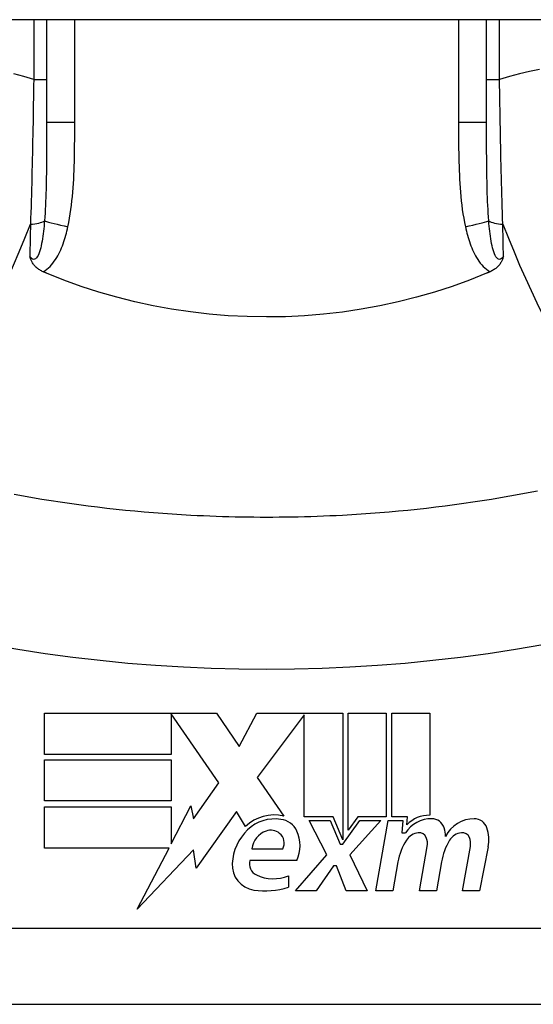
# Model space of a CAD drawing. Header units: inches. Extents: x 12 to 399, y 35 to 188.
# Tile 130 of 191: x 16.28 to 16.547, y 186.534 to 187.045. Entities that reach past the tile are written whole.
import ezdxf

# ---------------------------------------------------------------- set-up
doc = ezdxf.new("R2010")
doc.units = ezdxf.units.IN
doc.header["$MEASUREMENT"] = 0
doc.layers.add('Visible Edges(ANSI)', color=7, linetype='Continuous', lineweight=25)
doc.layers.add('Visible Tangent Edges(ANSI)', color=7, linetype='Continuous', lineweight=25)

msp = doc.modelspace()

# ---------------------------------------------------------------- linework, layer by layer
at = {"layer": 'Visible Edges(ANSI)'}
for p, q in [((53.86231792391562, 187.0446078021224), (12.25731792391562, 187.0446078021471)), ((16.29414469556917, 187.0446078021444), (16.29414469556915, 186.9912124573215)), ((16.52249115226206, 186.9912124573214), (16.52249115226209, 187.0446078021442)), ((16.29304337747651, 186.6848282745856), (16.3822433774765, 186.6848282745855)), ((16.29304337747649, 186.6634282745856), (16.29304337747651, 186.6848282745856)), ((16.3588433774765, 186.6844214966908), (16.35884337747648, 186.6634282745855)), ((16.38344337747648, 186.6486282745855), (16.3588433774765, 186.6844214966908)), ((16.3822433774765, 186.6848282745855), (16.39398642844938, 186.6674184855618)), ((16.39398642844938, 186.6674184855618), (16.4032433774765, 186.6848282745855)), ((16.4032433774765, 186.6848282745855), (16.44784337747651, 186.6848282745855)), ((16.4278433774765, 186.6839919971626), (16.40344337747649, 186.6513282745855)), ((16.42784337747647, 186.6309282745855), (16.4278433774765, 186.6839919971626)), ((16.44784337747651, 186.6848282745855), (16.44784337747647, 186.6191490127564)), ((16.45064337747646, 186.6240282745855), (16.4506433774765, 186.6848282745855)), ((16.4506433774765, 186.6848282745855), (16.4704433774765, 186.6848282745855)), ((16.4704433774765, 186.6848282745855), (16.47044337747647, 186.6309282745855)), ((16.47324337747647, 186.6309282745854), (16.4732433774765, 186.6848282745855)), ((16.4732433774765, 186.6848282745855), (16.4930433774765, 186.6848282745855)), ((16.4930433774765, 186.6848282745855), (16.49304337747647, 186.6318282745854)), ((16.35884337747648, 186.6634282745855), (16.29304337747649, 186.6634282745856)), ((16.29304337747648, 186.6392282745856), (16.29304337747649, 186.6606282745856)), ((16.29304337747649, 186.6606282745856), (16.35884337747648, 186.6606282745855)), ((16.35884337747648, 186.6606282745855), (16.35884337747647, 186.6392282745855)), ((16.40344337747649, 186.6513282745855), (16.41724337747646, 186.6314282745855)), ((16.37034654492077, 186.6299240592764), (16.38344337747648, 186.6486282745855)), ((16.35884337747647, 186.6392282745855), (16.29304337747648, 186.6392282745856)), ((16.29304337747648, 186.6362282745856), (16.35884337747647, 186.6362282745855)), ((16.29304337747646, 186.6148282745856), (16.29304337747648, 186.6362282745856)), ((16.35884337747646, 186.6170342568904), (16.36904337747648, 186.6366282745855)), ((16.35884337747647, 186.6362282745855), (16.35884337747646, 186.6170342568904)), ((16.36904337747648, 186.6366282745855), (16.37034654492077, 186.6299240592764)), ((16.39264337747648, 186.6337282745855), (16.37169901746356, 186.6043653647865)), ((16.39727000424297, 186.6260282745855), (16.39264337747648, 186.6337282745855)), ((16.44284337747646, 186.6309282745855), (16.42784337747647, 186.6309282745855)), ((16.44784337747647, 186.6191490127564), (16.44284337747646, 186.6309282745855)), ((16.45565652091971, 186.6309282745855), (16.45064337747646, 186.6240282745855)), ((16.47044337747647, 186.6309282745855), (16.45565652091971, 186.6309282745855)), ((16.48144337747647, 186.6309282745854), (16.47324337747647, 186.6309282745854)), ((16.48108467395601, 186.6268282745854), (16.48144337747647, 186.6309282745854)), ((16.43964337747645, 186.6112282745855), (16.43044337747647, 186.6290282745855)), ((16.43044337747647, 186.6290282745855), (16.44124337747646, 186.6290282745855)), ((16.44124337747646, 186.6290282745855), (16.44644337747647, 186.6167778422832)), ((16.44784337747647, 186.6167778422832), (16.45674383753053, 186.6290282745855)), ((16.46764337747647, 186.6290282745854), (16.45144337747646, 186.6113490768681)), ((16.45674383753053, 186.6290282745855), (16.46764337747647, 186.6290282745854)), ((16.46504337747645, 186.5926282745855), (16.47146167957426, 186.6290282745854)), ((16.47146167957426, 186.6290282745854), (16.47904337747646, 186.6290282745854)), ((16.47904337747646, 186.6290282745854), (16.4784834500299, 186.6226282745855)), ((16.4784834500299, 186.6226282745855), (16.48041656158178, 186.6226282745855)), ((16.44644337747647, 186.6167778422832), (16.44784337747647, 186.6167778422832)), ((16.48764337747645, 186.5926282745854), (16.49169889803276, 186.6156282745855)), ((16.51003810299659, 186.5926282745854), (16.5140936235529, 186.6156282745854)), ((16.5232801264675, 186.6154805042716), (16.5188381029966, 186.5926282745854)), ((16.35769501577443, 186.6148282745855), (16.29304337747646, 186.6148282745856)), ((16.34114098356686, 186.5830282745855), (16.35769501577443, 186.6148282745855)), ((16.37036909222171, 186.6138282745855), (16.34114098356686, 186.5830282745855)), ((16.37169901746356, 186.6043653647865), (16.37036909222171, 186.6138282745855)), ((16.40064337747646, 186.6144282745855), (16.41664337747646, 186.6144282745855)), ((16.42324337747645, 186.5926282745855), (16.43964337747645, 186.6112282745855)), ((16.45144337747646, 186.6113490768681), (16.46044337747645, 186.5926282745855)), ((16.42404337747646, 186.6084282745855), (16.39964337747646, 186.6084282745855)), ((16.44304337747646, 186.6056282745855), (16.43404337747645, 186.5926282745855)), ((16.44464337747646, 186.6056282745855), (16.44304337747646, 186.6056282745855)), ((16.44964337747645, 186.5926282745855), (16.44464337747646, 186.6056282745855)), ((16.47648828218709, 186.6076282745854), (16.47384337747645, 186.5926282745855)), ((16.49908828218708, 186.6076282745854), (16.49644337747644, 186.5926282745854)), ((16.41964337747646, 186.6004282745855), (16.41964337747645, 186.5944282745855)), ((16.43404337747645, 186.5926282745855), (16.42324337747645, 186.5926282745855)), ((16.46044337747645, 186.5926282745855), (16.44964337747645, 186.5926282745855)), ((16.47384337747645, 186.5926282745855), (16.46504337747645, 186.5926282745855)), ((16.49644337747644, 186.5926282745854), (16.48764337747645, 186.5926282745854)), ((16.5188381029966, 186.5926282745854), (16.51003810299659, 186.5926282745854)), ((16.22131004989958, 186.5337259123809), (16.59532579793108, 186.5337259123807))]:
    msp.add_line(p, q, dxfattribs=at)
at = {"layer": 'Visible Edges(ANSI)', "flags": 128}
for points in [[(16.29235357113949, 186.9138161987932), (16.29188949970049, 186.9140250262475), (16.29143547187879, 186.9142487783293), (16.29099219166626, 186.9144875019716), (16.290560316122, 186.9147411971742), (16.29014059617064, 186.9150098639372), (16.28973359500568, 186.9152935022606), (16.28934015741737, 186.9155921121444), (16.28896084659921, 186.9159057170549), (16.28859641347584, 186.9162343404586), (16.28824751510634, 186.9165779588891), (16.28791907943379, 186.9169318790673), (16.28761547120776, 186.9172900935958), (16.28733528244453, 186.917652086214), (16.28707715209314, 186.918017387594), (16.28683957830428, 186.9183855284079), (16.28662115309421, 186.918755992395), (16.28642046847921, 186.91912835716), (16.28623602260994, 186.919502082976), (16.28606645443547, 186.9198767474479), (16.28591026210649, 186.9202518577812), (16.28576608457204, 186.9206269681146), (16.28563152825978, 186.9210043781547), (16.28550527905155, 186.9213846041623), (16.28538649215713, 186.9217672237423)], [(16.53124936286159, 186.9217672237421), (16.53113055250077, 186.9213846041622), (16.53100430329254, 186.9210043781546), (16.53086974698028, 186.9206269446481), (16.53072554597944, 186.9202518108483), (16.53056940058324, 186.9198767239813), (16.53039980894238, 186.9195020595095), (16.53021538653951, 186.9191283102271), (16.5300146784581, 186.9187559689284), (16.52979625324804, 186.918385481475), (16.52955867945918, 186.9180173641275), (16.52930052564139, 186.9176520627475), (16.52902036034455, 186.9172900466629), (16.52871675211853, 186.9169318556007), (16.52838826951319, 186.9165779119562), (16.52803939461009, 186.9162342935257), (16.52767496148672, 186.9159056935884), (16.52729567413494, 186.9155920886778), (16.52690221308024, 186.915293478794), (16.52649523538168, 186.9150098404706), (16.52607549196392, 186.914741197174), (16.52564361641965, 186.9144875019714), (16.52520033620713, 186.9142487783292), (16.52474633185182, 186.9140250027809), (16.52428226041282, 186.913816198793)], [(16.29414471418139, 186.9130544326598), (16.29406990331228, 186.9130859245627), (16.29399518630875, 186.9131174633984), (16.29392042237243, 186.913149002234), (16.2938457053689, 186.9131805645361), (16.29377098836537, 186.9132121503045), (16.29369627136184, 186.9132437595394), (16.29362155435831, 186.9132753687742), (16.29354688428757, 186.9133070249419), (16.29347221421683, 186.9133387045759), (16.29339754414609, 186.9133703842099), (16.29332292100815, 186.9134020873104), (16.29324825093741, 186.9134338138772), (16.29317362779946, 186.9134655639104), (16.29309900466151, 186.91349733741), (16.29302442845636, 186.9135291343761), (16.2929498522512, 186.9135609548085), (16.29287527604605, 186.9135927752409), (16.29280069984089, 186.9136246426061), (16.29272617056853, 186.9136565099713), (16.29265159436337, 186.9136884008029), (16.292577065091, 186.9137203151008), (16.29250258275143, 186.9137522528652), (16.29242805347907, 186.913784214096), (16.29235357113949, 186.9138161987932)], [(16.52249114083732, 186.9130544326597), (16.51360460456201, 186.909489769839), (16.50456844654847, 186.9062182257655), (16.49538989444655, 186.9032429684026), (16.4860761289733, 186.9005671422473), (16.47663442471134, 186.898193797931), (16.46707196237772, 186.8961260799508), (16.45739592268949, 186.8943671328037), (16.44763441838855, 186.8929231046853), (16.4378257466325, 186.8917998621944), (16.42797910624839, 186.8909980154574), (16.41810355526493, 186.8905182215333), (16.40820815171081, 186.8903610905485), (16.39830185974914, 186.8905271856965), (16.38839373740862, 186.8910171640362), (16.3785201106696, 186.891828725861), (16.36872556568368, 186.8929567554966), (16.35901803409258, 186.894398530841), (16.34940511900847, 186.8961513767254), (16.33989451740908, 186.8982127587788), (16.33049392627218, 186.9005800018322), (16.32121094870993, 186.9032503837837), (16.31205332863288, 186.9062213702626), (16.30302866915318, 186.909490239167), (16.29414471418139, 186.9130544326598)], [(16.52428226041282, 186.913816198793), (16.52420777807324, 186.9137842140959), (16.52413327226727, 186.9137522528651), (16.5240587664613, 186.9137203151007), (16.52398423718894, 186.9136884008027), (16.52390970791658, 186.9136565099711), (16.52383515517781, 186.9136246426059), (16.52376057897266, 186.9135927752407), (16.5236860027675, 186.9135609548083), (16.52361142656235, 186.9135291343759), (16.5235368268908, 186.9134973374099), (16.52346220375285, 186.9134655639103), (16.5233875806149, 186.9134338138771), (16.52331295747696, 186.9134020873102), (16.52323831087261, 186.9133703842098), (16.52316364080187, 186.9133387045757), (16.52308897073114, 186.9133070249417), (16.523014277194, 186.9132753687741), (16.52293958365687, 186.9132437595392), (16.52286486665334, 186.9132121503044), (16.52279014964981, 186.9131805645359), (16.52271543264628, 186.9131490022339), (16.52264066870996, 186.9131174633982), (16.52256592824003, 186.9130859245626), (16.52249114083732, 186.9130544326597)], [(16.54885584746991, 186.7999910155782), (16.54410052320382, 186.7990680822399), (16.53933682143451, 186.798177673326), (16.53456509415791, 186.797319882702), (16.52978571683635, 186.7964946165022), (16.52499913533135, 186.7957018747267), (16.52020572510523, 186.7949416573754), (16.51540576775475, 186.7942139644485), (16.51059954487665, 186.7935186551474), (16.50578729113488, 186.792855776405), (16.50096931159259, 186.7922252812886), (16.49614579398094, 186.7916271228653), (16.49131711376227, 186.791061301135), (16.48648355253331, 186.7905277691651), (16.4816454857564, 186.7900265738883), (16.4768031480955, 186.7895575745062), (16.47195686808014, 186.7891208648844), (16.46710697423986, 186.7887163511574), (16.46225365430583, 186.7883440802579), (16.45739723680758, 186.7880040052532), (16.45253800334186, 186.7876960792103), (16.44767618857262, 186.7874203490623)], [(16.36895966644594, 186.7874203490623), (16.3640978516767, 186.7876960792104), (16.35923861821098, 186.7880040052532), (16.35438220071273, 186.788344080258), (16.3495288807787, 186.7887163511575), (16.34467898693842, 186.7891208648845), (16.33983270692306, 186.7895575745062), (16.33499036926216, 186.7900265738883), (16.33015230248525, 186.7905277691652), (16.3253187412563, 186.7910613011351), (16.32049006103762, 186.7916271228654), (16.31566654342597, 186.7922252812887), (16.31084856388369, 186.7928557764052), (16.30603626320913, 186.7935186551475), (16.30122987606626, 186.7942139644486), (16.2964297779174, 186.7949417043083), (16.2916362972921, 186.7957019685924), (16.2868497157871, 186.7964946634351), (16.28207045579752, 186.7973199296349), (16.27729879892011, 186.798177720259)], [(16.44767618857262, 186.7874203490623), (16.44439990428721, 186.7872527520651), (16.44112272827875, 186.7870997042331), (16.43784466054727, 186.7869612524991), (16.43456584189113, 186.7868373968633), (16.43128631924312, 186.7867280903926), (16.42800623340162, 186.7866333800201), (16.42472563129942, 186.7865532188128), (16.42144460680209, 186.7864876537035), (16.41816320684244, 186.7864366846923), (16.41488161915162, 186.7864002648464), (16.41159979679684, 186.7863783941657), (16.40831792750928, 186.7863711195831), (16.40503605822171, 186.7863783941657), (16.40175423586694, 186.7864002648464), (16.39847260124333, 186.7864366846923), (16.39519124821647, 186.7864876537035), (16.39191022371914, 186.7865532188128), (16.38862962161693, 186.7866333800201), (16.38534953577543, 186.7867280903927), (16.38207001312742, 186.7868373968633), (16.37879119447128, 186.7869612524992), (16.3755131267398, 186.7870997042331), (16.37223590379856, 186.7872527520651), (16.36895966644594, 186.7874203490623)]]:
    msp.add_lwpolyline(points, dxfattribs=at)
at = {"layer": 'Visible Edges(ANSI)'}
for centre, radius, start, end in [((16.41232403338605, 186.6099853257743), 0.0220000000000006, 77.0790482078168, 133.1785421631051), ((16.4927069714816, 186.6158318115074), 0.016, 88.7952459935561, 136.5849023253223), ((16.41232403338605, 186.6099853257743), 0.019921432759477, 80.40854150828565, 134.168428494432), ((16.4147742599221, 186.6195315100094), 0.0101341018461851, 23.8444700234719, 85.0801743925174), ((16.49389751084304, 186.6140106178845), 0.0159999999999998, 89.47764635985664, 147.4113734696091), ((16.49398178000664, 186.6232536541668), 0.0067565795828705, 16.99279734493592, 89.47764635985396), ((16.48208162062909, 186.6196170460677), 0.019199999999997, 3.616895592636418, 16.99279734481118), ((16.51595159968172, 186.6136389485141), 0.0163712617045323, 89.67879642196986, 153.9507817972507), ((16.51600413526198, 186.6230100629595), 0.0069999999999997, 18.47479057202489, 89.67879642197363), ((16.5044328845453, 186.6191440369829), 0.019200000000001, 348.9999999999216, 18.47479057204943), ((16.4169355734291, 186.6052379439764), 0.0265398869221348, 134.1684284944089, 176.5646481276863), ((16.41175983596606, 186.6130628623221), 0.0112, 109.3796833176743, 172.9975486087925), ((16.41046571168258, 186.6167418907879), 0.007299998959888, 51.16515957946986, 109.379683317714), ((16.41105182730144, 186.6174699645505), 0.0063653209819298, 331.4547053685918, 51.16515957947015), ((16.4068480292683, 186.6160282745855), 0.0187999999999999, 336.1555299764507, 23.8444700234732), ((16.48793567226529, 186.6143551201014), 0.0083999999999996, 96.03000943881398, 147.5992389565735), ((16.48747345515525, 186.6187307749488), 0.0039999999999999, 23.55712318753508, 96.03000943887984), ((16.48362347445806, 186.6170521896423), 0.0081999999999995, 349.9999999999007, 23.55712318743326), ((16.5103363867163, 186.6143562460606), 0.0084000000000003, 96.1026824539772, 147.608334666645), ((16.50986861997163, 186.6187313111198), 0.0040000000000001, 23.54874513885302, 96.1026824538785), ((16.50601839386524, 186.6170532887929), 0.0082000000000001, 349.992201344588, 23.5487451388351), ((16.50701732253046, 186.6022451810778), 0.0309999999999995, 147.5992389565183, 169.9999999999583), ((16.52969172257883, 186.6026856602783), 0.0310000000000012, 148.5584146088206, 170.8256547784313), ((16.40357395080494, 186.6060400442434), 0.0131542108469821, 176.5646481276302, 261.5605196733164), ((16.40578065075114, 186.6066133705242), 0.0063999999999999, 163.526087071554, 244.6783819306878), ((16.41179382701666, 186.6193219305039), 0.0204593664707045, 244.6783819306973, 292.5609099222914), ((16.40758379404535, 186.6330657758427), 0.0404757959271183, 261.5605196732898, 287.3342500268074)]:
    msp.add_arc(centre, radius, start, end, dxfattribs=at)
at = {"layer": 'Visible Tangent Edges(ANSI)'}
for p, q in [((16.28740256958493, 187.0446078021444), (16.28740256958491, 187.0136526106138)), ((16.30872226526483, 186.9912124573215), (16.30872226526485, 187.0446078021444)), ((16.50791358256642, 187.0446078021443), (16.50791358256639, 186.9912124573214)), ((16.52923327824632, 187.0136526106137), (16.52923327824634, 187.0446078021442)), ((16.28740256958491, 187.0136526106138), (16.29414469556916, 187.0136526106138)), ((16.52249115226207, 187.0136526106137), (16.52923327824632, 187.0136526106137)), ((16.30872226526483, 186.9912124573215), (16.29414469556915, 186.9912124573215)), ((16.52249115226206, 186.9912124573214), (16.50791358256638, 186.9912124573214)), ((16.59532579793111, 186.5730959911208), (16.22131004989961, 186.573095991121))]:
    msp.add_line(p, q, dxfattribs=at)
at = {"layer": 'Visible Tangent Edges(ANSI)', "flags": 128}
for points in [[(16.54994579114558, 187.0187679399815), (16.54478036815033, 187.0177581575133), (16.53960262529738, 187.0165707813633), (16.53441833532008, 187.0152031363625), (16.52923327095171, 187.0136526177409)], [(16.28740258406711, 187.013652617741), (16.28221749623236, 187.0152031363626), (16.27703320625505, 187.0165707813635)], [(16.28740258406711, 187.013652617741), (16.28735926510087, 187.010446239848), (16.28731383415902, 187.0072393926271), (16.28726624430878, 187.0040332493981), (16.28721649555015, 187.0008289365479), (16.28716454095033, 186.9976275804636), (16.28711033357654, 186.9944303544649), (16.28705392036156, 186.9912384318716), (16.28699516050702, 186.9880529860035), (16.28693414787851, 186.9848759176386), (16.28687083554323, 186.9817080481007), (16.2868051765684, 186.9785495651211), (16.286737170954, 186.9754007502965), (16.28666672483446, 186.972261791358), (16.28659388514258, 186.9691329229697), (16.28651855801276, 186.9660143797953), (16.28644074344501, 186.9629064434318), (16.28636044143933, 186.9598097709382), (16.28627760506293, 186.9567251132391), (16.2861922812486, 186.9536532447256), (16.28610446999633, 186.9505948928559), (16.28601412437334, 186.9475508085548), (16.28592133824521, 186.9445217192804), (16.28582601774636, 186.9415083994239), (16.28572825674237, 186.9385115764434)], [(16.53090759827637, 186.9385115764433), (16.53080983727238, 186.9415083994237), (16.53071454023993, 186.9445217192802), (16.53062170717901, 186.9475508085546), (16.53053138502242, 186.9505948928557), (16.53044357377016, 186.9536532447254), (16.53035822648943, 186.9567251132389), (16.53027541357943, 186.959809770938), (16.53019508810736, 186.9629064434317), (16.53011729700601, 186.9660143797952), (16.5300419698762, 186.9691329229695), (16.52996913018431, 186.9722617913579), (16.52989868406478, 186.9754007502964), (16.52983065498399, 186.978549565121), (16.52976499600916, 186.9817080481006), (16.52970168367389, 186.9848759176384), (16.52964067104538, 186.9880529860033), (16.52958193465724, 186.9912384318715), (16.52952549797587, 186.9944303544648), (16.52947131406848, 186.9976275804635), (16.52941935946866, 187.0008289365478), (16.52936958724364, 187.004033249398), (16.52932202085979, 187.007239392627), (16.52927658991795, 187.0104462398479), (16.52923327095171, 187.0136526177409)], [(16.29414471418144, 186.9912124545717), (16.2941443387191, 186.9889758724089), (16.29414297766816, 186.9867456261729), (16.29414034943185, 186.984522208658), (16.29413607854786, 186.9823061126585), (16.29412983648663, 186.9800978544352), (16.29412134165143, 186.977897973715), (16.29411026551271, 186.9757069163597), (16.29409623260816, 186.9735252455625), (16.29407891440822, 186.9713533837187), (16.29405793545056, 186.9691915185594), (16.29403268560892, 186.9670400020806), (16.29400264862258, 186.9648992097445), (16.29396721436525, 186.9627695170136), (16.29392577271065, 186.9606513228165), (16.29387776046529, 186.9585450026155), (16.29382256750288, 186.9564509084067), (16.29375963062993, 186.9543699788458), (16.29368805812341, 186.9523040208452), (16.2936068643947, 186.950254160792), (16.29351511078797, 186.948221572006), (16.29341190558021, 186.9462074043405), (16.29329612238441, 186.9442127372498), (16.29316635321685, 186.9422390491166), (16.29302104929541, 186.9402878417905)], [(16.30516913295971, 186.9371508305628), (16.3056285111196, 186.9393648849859), (16.30603893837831, 186.9415885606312), (16.30640506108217, 186.9438203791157), (16.3067314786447, 186.9460590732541), (16.30702152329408, 186.948303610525), (16.30727824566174, 186.9505530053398), (16.3075046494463, 186.9528062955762), (16.30770369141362, 186.955062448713), (16.30787814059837, 186.9573197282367), (16.30802996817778, 186.9595775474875), (16.3081610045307, 186.9618358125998), (16.30827312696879, 186.9640944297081), (16.3083681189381, 186.9663533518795), (16.30844790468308, 186.9686125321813), (16.30851422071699, 186.970871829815), (16.30856894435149, 186.9731312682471), (16.30861334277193, 186.9753910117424), (16.30864844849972, 186.9776510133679), (16.30867534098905, 186.9799112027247), (16.30869500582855, 186.9821715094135), (16.30870847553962, 186.9844318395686), (16.30871682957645, 186.9866921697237), (16.30872110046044, 186.9889524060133), (16.30872227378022, 186.9912124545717)], [(16.50791358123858, 186.9912124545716), (16.50791494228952, 186.9889522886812), (16.50791954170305, 186.9866919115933), (16.50792822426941, 186.984431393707), (16.50794183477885, 186.9821708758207), (16.50796135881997, 186.9799103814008), (16.50798801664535, 186.9776500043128), (16.50802284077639, 186.9753898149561), (16.50806695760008, 186.9731299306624), (16.50812139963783, 186.9708704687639), (16.50818766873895, 186.9686114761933), (16.50826754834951, 186.9663528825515), (16.50836277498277, 186.9640946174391), (16.50847508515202, 186.9618365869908), (16.50860621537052, 186.9595787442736), (16.50875794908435, 186.9573209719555), (16.50893188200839, 186.9550633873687), (16.50912956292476, 186.9528072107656), (16.50935437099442, 186.9505536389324), (16.50960973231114, 186.9483038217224), (16.50989911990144, 186.9460588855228), (16.51022605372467, 186.9438199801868), (16.51059395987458, 186.9415882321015), (16.51100635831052, 186.9393648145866), (16.51146672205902, 186.9371508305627)], [(16.52361478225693, 186.9402878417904), (16.52346922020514, 186.9422389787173), (16.52333879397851, 186.9442124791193), (16.52322244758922, 186.9462070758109), (16.52311905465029, 186.9482214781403), (16.52302753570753, 186.9502544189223), (16.52294678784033, 186.9523046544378), (16.52287570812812, 186.9543708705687), (16.5228131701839, 186.9564518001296), (16.52275816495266, 186.9585461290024), (16.52271019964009, 186.9606524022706), (16.52266871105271, 186.9627702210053), (16.5226332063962, 186.9648993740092), (16.52260309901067, 186.9670395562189), (16.52257782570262, 186.9691905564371), (16.52255687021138, 186.9713520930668), (16.52253966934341, 186.9735239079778), (16.52252570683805, 186.975705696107), (16.52251470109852, 186.9778968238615), (16.52250627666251, 186.98009684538), (16.52250008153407, 186.9823052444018), (16.52249578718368, 186.9845215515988), (16.5224930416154, 186.986745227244), (16.52249158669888, 186.9889757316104), (16.52249114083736, 186.9912124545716)], [(16.29302104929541, 186.9402878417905), (16.29290611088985, 186.9389064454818), (16.29278080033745, 186.9375333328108), (16.29264427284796, 186.9361725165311), (16.29249587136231, 186.9348280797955), (16.29233479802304, 186.9335039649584), (16.29216002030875, 186.9322038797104), (16.29197036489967, 186.9309315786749), (16.29176456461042, 186.9296907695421), (16.29154121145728, 186.9284852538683), (16.2912984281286, 186.9273195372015), (16.29103410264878, 186.9261988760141), (16.29074555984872, 186.9251291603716), (16.29042862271, 186.924115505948), (16.29008141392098, 186.9231745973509), (16.28970360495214, 186.9223280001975), (16.2892922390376, 186.9215975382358), (16.28884825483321, 186.9210036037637), (16.28837695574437, 186.9205657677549), (16.28788378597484, 186.9203035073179), (16.28737428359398, 186.9202362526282), (16.28686088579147, 186.9203692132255), (16.2863536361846, 186.9206830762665), (16.2858597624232, 186.9211562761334), (16.28538649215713, 186.9217672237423)], [(16.28572825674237, 186.9385115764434), (16.28571370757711, 186.9378057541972), (16.28569920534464, 186.9371005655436), (16.28568470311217, 186.9363959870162), (16.2856702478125, 186.9356920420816), (16.28565583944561, 186.934988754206), (16.28564143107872, 186.9342861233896), (16.28562702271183, 186.9335841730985), (16.28561266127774, 186.9328829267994), (16.28559834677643, 186.9321823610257), (16.28558403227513, 186.9314825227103), (16.28556976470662, 186.9307834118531), (16.2855554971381, 186.9300850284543), (16.28554122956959, 186.9293874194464), (16.28552705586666, 186.9286905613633), (16.28551288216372, 186.9279945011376), (16.28549870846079, 186.9272992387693), (16.28548458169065, 186.9266047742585), (16.2854705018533, 186.9259111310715), (16.28545642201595, 186.9252183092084), (16.2854423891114, 186.9245263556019), (16.28542835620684, 186.9238352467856), (16.28541437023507, 186.9231450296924), (16.2854004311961, 186.9224556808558), (16.28538649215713, 186.9217672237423)], [(16.29235357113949, 186.9138161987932), (16.29332066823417, 186.9144158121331), (16.29423628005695, 186.9150882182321), (16.29510392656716, 186.9158260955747), (16.29592421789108, 186.9166210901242), (16.29669752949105, 186.9174641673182), (16.29742409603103, 186.9183462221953), (16.29810438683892, 186.9192583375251), (16.29874164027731, 186.9201953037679), (16.29934073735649, 186.9211559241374), (16.299905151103, 186.922138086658), (16.30043718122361, 186.9231393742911), (16.3009390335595, 186.9241577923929), (16.30141286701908, 186.9251914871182), (16.30186055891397, 186.926238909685), (16.30228342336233, 186.9272986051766), (16.30268282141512, 186.9283691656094), (16.30306006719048, 186.9294491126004), (16.30341647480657, 186.930537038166), (16.30375317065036, 186.9316315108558), (16.30407090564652, 186.9327311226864), (16.30437057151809, 186.9338343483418), (16.30465296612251, 186.9349396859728), (16.30491888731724, 186.936045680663), (16.30516913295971, 186.9371508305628)], [(16.51146672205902, 186.9371508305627), (16.5117169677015, 186.9360456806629), (16.51198288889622, 186.9349396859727), (16.51226528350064, 186.9338343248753), (16.51256494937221, 186.9327311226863), (16.51288268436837, 186.9316315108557), (16.51321938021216, 186.9305370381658), (16.51357567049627, 186.9294490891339), (16.51395268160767, 186.9283690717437), (16.51435186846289, 186.9272984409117), (16.51477463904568, 186.9262387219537), (16.51522242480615, 186.9251913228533), (16.51569663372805, 186.92415774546), (16.51619874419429, 186.9231394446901), (16.51673039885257, 186.9221382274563), (16.51729434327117, 186.9211562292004), (16.51789367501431, 186.9201955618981), (16.5185314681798, 186.919258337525), (16.51921173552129, 186.9183461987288), (16.51993823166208, 186.9174640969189), (16.52071151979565, 186.9166210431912), (16.52153195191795, 186.9158261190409), (16.52239969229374, 186.9150881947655), (16.52331511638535, 186.9144160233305), (16.52428226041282, 186.913816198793)], [(16.53124936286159, 186.9217672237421), (16.53077602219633, 186.9211563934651), (16.53028200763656, 186.9206833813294), (16.5297747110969, 186.9203695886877), (16.52926145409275, 186.92023636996), (16.52875129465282, 186.9203029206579), (16.5282559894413, 186.9205646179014), (16.52778335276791, 186.9210023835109), (16.52734091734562, 186.9215968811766), (16.52693225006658, 186.9223280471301), (16.52655441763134, 186.9231745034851), (16.52620720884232, 186.9241153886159), (16.52589027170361, 186.9251291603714), (16.52560151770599, 186.9261991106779), (16.52533726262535, 186.9273196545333), (16.52509464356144, 186.928485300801), (16.52487114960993, 186.92969065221), (16.5246652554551, 186.93093141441), (16.52447567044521, 186.9322037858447), (16.5243010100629, 186.9335039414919), (16.52413996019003, 186.9348280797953), (16.52399155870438, 186.936172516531), (16.52385507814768, 186.9375333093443), (16.52372972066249, 186.9389064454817), (16.52361478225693, 186.9402878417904)], [(16.53124936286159, 186.9217672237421), (16.53123542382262, 186.9224556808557), (16.53122148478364, 186.9231450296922), (16.53120747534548, 186.9238352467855), (16.53119346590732, 186.9245263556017), (16.53117943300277, 186.9252183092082), (16.53116535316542, 186.9259111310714), (16.53115124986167, 186.9266047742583), (16.53113712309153, 186.9272992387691), (16.531122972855, 186.9279945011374), (16.53110879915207, 186.9286905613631), (16.53109460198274, 186.9293874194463), (16.53108035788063, 186.9300850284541), (16.53106611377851, 186.930783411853), (16.5310518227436, 186.9314825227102), (16.53103750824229, 186.9321823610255), (16.5310231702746, 186.9328829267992), (16.5310088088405, 186.9335841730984), (16.53099442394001, 186.9342861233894), (16.53098001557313, 186.9349887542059), (16.53096558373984, 186.9356920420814), (16.53095112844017, 186.9363959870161), (16.53093664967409, 186.9371005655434), (16.53092212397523, 186.937805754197), (16.53090759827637, 186.9385115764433)], [(16.23664143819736, 186.7258379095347), (16.25078294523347, 186.7230891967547), (16.26494139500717, 186.7203930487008), (16.27914790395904, 186.7179583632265), (16.29339651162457, 186.7157838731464), (16.30768172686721, 186.7138683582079), (16.32199937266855, 186.7122105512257), (16.33634447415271, 186.7108094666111), (16.35071210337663, 186.7096643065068), (16.36509780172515, 186.7087742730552), (16.37949706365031, 186.708138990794), (16.39390524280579, 186.7077579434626), (16.40831792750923, 186.7076309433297), (16.42273061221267, 186.7077579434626), (16.43713879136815, 186.708138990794), (16.45153805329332, 186.7087742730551), (16.46592375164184, 186.7096643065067), (16.48029138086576, 186.7108094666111), (16.49463648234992, 186.7122105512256), (16.50895412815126, 186.7138683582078), (16.52323922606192, 186.7157838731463), (16.53748745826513, 186.7179582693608), (16.55169417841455, 186.7203930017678)]]:
    msp.add_lwpolyline(points, dxfattribs=at)
at = {"layer": 'Visible Tangent Edges(ANSI)'}
for centre, major_axis, ratio, start_param, end_param in [((16.25720684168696, 187.0054069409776), (-0.0583894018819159, -0.1879913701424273), 0.249251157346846, 0, 1.285378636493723), ((16.28430217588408, 186.9418563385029), (0.0098425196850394, -5.9e-15), 0.3434526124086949, 4.857789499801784, 5.800686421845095), ((16.31045881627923, 186.9371508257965), (-0.0192705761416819, 0.0040181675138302), 0.0568534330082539, 0.4516775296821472, 1.30460576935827), ((16.50617703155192, 186.9371508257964), (-0.0192705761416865, -0.0040181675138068), 0.056853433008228, 1.836986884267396, 2.689915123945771), ((16.53233367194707, 186.9418563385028), (0.0098425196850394, -5.5e-15), 0.343452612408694, 3.624091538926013, 4.566988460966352), ((16.55942900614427, 187.0054069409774), (0.0583894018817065, -0.1879913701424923), 0.2492511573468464, 4.997806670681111, 6.283185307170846)]:
    msp.add_ellipse(centre, major_axis=major_axis, ratio=ratio, start_param=start_param, end_param=end_param, dxfattribs=at)

doc.saveas('drawing.dxf')
